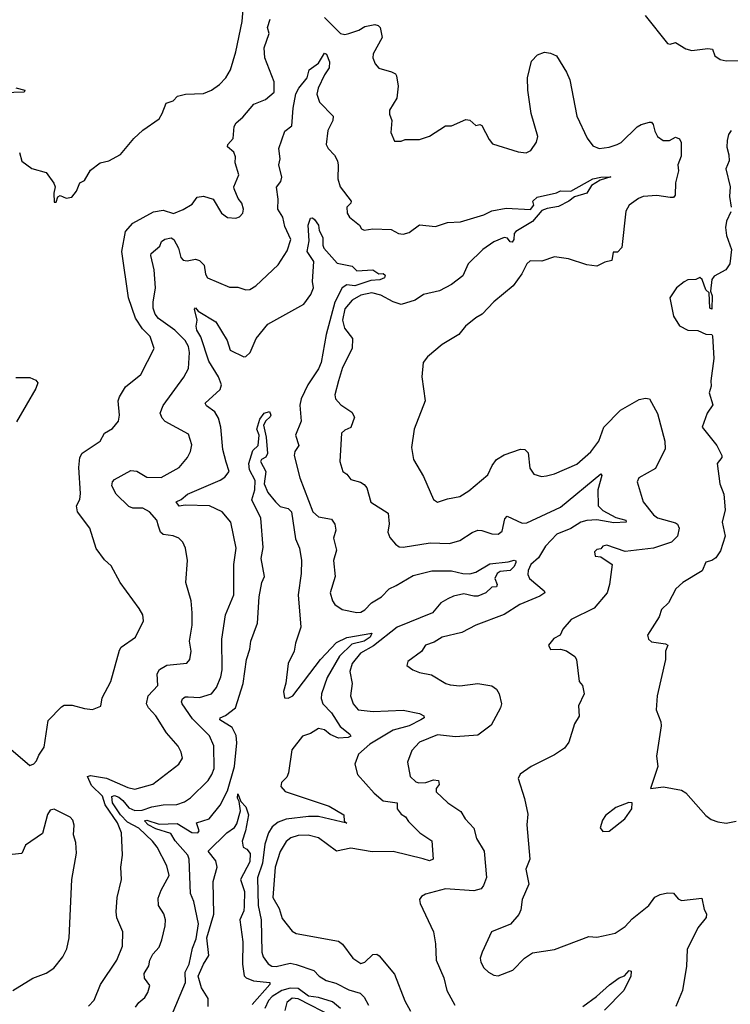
# Model space of a CAD drawing. Extents: x 1245515 to 1420776, y 606314 to 671314.
# Tile 198 of 256: x 1354074 to 1357596, y 620956 to 625834. Entities that reach past the tile are written whole.
import ezdxf

# ---------------------------------------------------------------- set-up
doc = ezdxf.new("R2010")
doc.units = 0

msp = doc.modelspace()

# ---------------------------------------------------------------- linework, layer by layer
at = {"layer": '0CON10XD'}
for points in [[(1354780.8, 625369.2), (1354800, 625420), (1354835, 625431.2), (1354855.8, 625454.2), (1354895.5, 625464.5), (1354985, 625467.4), (1355025, 625484.3), (1355065, 625512.3), (1355095.3, 625545), (1355119.6, 625585), (1355146.2, 625675), (1355176.5, 625825), (1355194.3, 626034.3)], [(1354030.9, 622220.9), (1354125, 622140), (1354145, 622147.5), (1354158.3, 622161.7), (1354169.3, 622190.7), (1354195, 622230), (1354215, 622362.5), (1354280.9, 622429.1), (1354295, 622437.5), (1354335, 622438.6), (1354395, 622420.8), (1354435, 622416), (1354476.1, 622433.9), (1354482.5, 622475), (1354525.6, 622555), (1354568.8, 622711.2), (1354576.7, 622725), (1354647.8, 622775), (1354688.1, 622855), (1354684.3, 622885), (1354667, 622917), (1354572.5, 623045), (1354528.3, 623128.3), (1354495, 623158.8), (1354453.8, 623213.8), (1354422, 623315), (1354361.4, 623395), (1354355.7, 623425), (1354372.4, 623457.6), (1354376.2, 623486.2), (1354367.8, 623615), (1354372.5, 623665), (1354383.3, 623686.7), (1354474, 623745), (1354495, 623786.2), (1354535, 623808), (1354564.2, 623845), (1354568.6, 623875), (1354562.9, 623945), (1354568.6, 623965), (1354598.1, 624015), (1354674.5, 624075.5), (1354740.8, 624205), (1354721.5, 624265), (1354682.3, 624302.3), (1354648.4, 624355), (1354613.9, 624455), (1354580.6, 624685), (1354599.4, 624785), (1354635, 624825.6), (1354737.8, 624882.2), (1354785, 624889.4), (1354836.4, 624873.6), (1354885, 624894.2), (1354929.7, 624920.3), (1354953.3, 624955), (1354985, 624959.2), (1355032.5, 624945), (1355073.8, 624875), (1355104.1, 624854.1), (1355145, 624850), (1355163.6, 624856.4), (1355180, 624875), (1355183.8, 624895), (1355176, 624925), (1355157.9, 624947.9), (1355136.9, 624995), (1355135.8, 625005), (1355160.6, 625065), (1355142, 625125), (1355144, 625155), (1355135, 625177.5), (1355104.6, 625204.6), (1355105.7, 625215), (1355132.5, 625245), (1355137.5, 625305), (1355147.1, 625322.9), (1355179.8, 625350.2), (1355235.3, 625414.7), (1355292, 625438), (1355335.5, 625475), (1355335.9, 625525), (1355289.4, 625645), (1355285.3, 625694.7), (1355310, 625765), (1355301.8, 625795), (1355315, 625835.7)], [(1355585, 625844.3), (1355665, 625764.5), (1355685, 625760.9), (1355705, 625765.4), (1355755, 625781.9), (1355785, 625800), (1355835, 625809.2), (1355851.2, 625805), (1355861.4, 625795), (1355870, 625745), (1355826.7, 625665), (1355824.4, 625645), (1355835.6, 625615.6), (1355853.6, 625593.6), (1355917.5, 625575), (1355937.5, 625565), (1355942.5, 625555), (1355950, 625505), (1355943.3, 625445), (1355906.7, 625385), (1355906.7, 625365), (1355918.8, 625335), (1355914.1, 625274.1), (1355931.7, 625231.7), (1355965, 625232.5), (1355985, 625240), (1356055, 625240), (1356105, 625256.7), (1356185, 625307.5), (1356215, 625307.5), (1356285, 625340), (1356305, 625336), (1356335, 625310), (1356355, 625313.8), (1356365, 625308.8), (1356400.3, 625240.3), (1356418.3, 625218.3), (1356545, 625178.8), (1356585, 625173.8), (1356607.5, 625185), (1356635, 625227.5), (1356642.9, 625255), (1356608.5, 625368.5), (1356592.9, 625485), (1356591.1, 625545), (1356611.2, 625628.8), (1356641.2, 625658.8), (1356675, 625672.5), (1356705, 625667.5), (1356735, 625653.8), (1356785, 625573.8), (1356800, 625535), (1356835, 625356.2), (1356886.4, 625246.4), (1356915, 625209.5), (1356946.3, 625196.3), (1356995, 625202.3), (1357036.2, 625215), (1357055, 625225.6), (1357135, 625302.2), (1357155, 625314.4), (1357195, 625325.6), (1357205.5, 625325.5), (1357214, 625315), (1357221.3, 625281.3), (1357235.8, 625255), (1357263.3, 625235), (1357295, 625234.8), (1357325, 625252.4), (1357345, 625242.9), (1357352.5, 625225), (1357352.3, 625157.7), (1357336, 625115), (1357338.6, 625085), (1357324.4, 625025), (1357323.3, 624965), (1357315, 624953.3), (1357297.5, 624952.5), (1357232.4, 624962.4), (1357165, 624958.1), (1357141.5, 624948.5), (1357095, 624915.6), (1357078.2, 624885), (1357058.6, 624705), (1357037.7, 624682.3), (1357015, 624682.5), (1357008.6, 624641.4), (1356975, 624632.5), (1356935, 624612), (1356885, 624618.8), (1356795, 624649.4), (1356725, 624659.4), (1356662.4, 624637.6), (1356605, 624638.5), (1356586.9, 624625), (1356562.9, 624575), (1356520.8, 624515), (1356424.3, 624435.7), (1356366, 624375), (1356335, 624356.2), (1356284.3, 624315.7), (1356250, 624275), (1356167.5, 624225), (1356096.1, 624163.9), (1356073.3, 624135), (1356068, 624065), (1356084.2, 623945), (1356029.4, 623805), (1356015.6, 623715), (1356025.7, 623655), (1356075, 623571.2), (1356125, 623456.7), (1356145, 623442.9), (1356195, 623460.8), (1356255, 623472.5), (1356300.9, 623499.1), (1356395, 623579.4), (1356415.5, 623625), (1356438.1, 623655), (1356475, 623677.3), (1356555.8, 623705.8), (1356577.5, 623705), (1356595, 623687.5), (1356602.1, 623612.1), (1356621.7, 623581.7), (1356661.2, 623571.2), (1356685.7, 623574.3)], [(1357173.9, 625853.9), (1357285, 625716.2), (1357298.3, 625711.7), (1357325, 625721.2), (1357375, 625688.6), (1357405, 625680.8), (1357485, 625690.8), (1357507.5, 625687.5), (1357520, 625655), (1357545, 625636.2), (1357575, 625630), (1357651.2, 625631.2)], [(1354415, 620947.1), (1354443.4, 620976.6), (1354474.5, 621055), (1354556.5, 621175), (1354584.4, 621245), (1354585.8, 621315), (1354555.8, 621385), (1354551.9, 621415), (1354557.1, 621485), (1354578.9, 621575), (1354576.5, 621635), (1354584.5, 621695), (1354579.3, 621805), (1354559.6, 621855), (1354498.1, 621945), (1354485, 621987.1), (1354429.9, 622039.9), (1354411.1, 622085), (1354425, 622090.4), (1354505, 622076.8), (1354610.3, 622030.3), (1354645, 622021.4), (1354735, 622046.8), (1354862.9, 622145), (1354881.1, 622175), (1354875.5, 622205), (1354860.5, 622235), (1354801.5, 622301.5), (1354749.5, 622385), (1354712.1, 622425), (1354703.1, 622445), (1354710.5, 622485), (1354758.9, 622535), (1354756.3, 622593.7), (1354767.8, 622615), (1354803.7, 622636.4), (1354903.4, 622646.6), (1354917.1, 622665), (1354924.4, 622705), (1354916.2, 622755), (1354928.5, 622835), (1354929.6, 622895), (1354923.6, 622955), (1354897.1, 623045), (1354906.7, 623155), (1354895.6, 623215), (1354883.8, 623245), (1354863.8, 623265), (1354835, 623276.9), (1354785, 623284.2), (1354773.1, 623295), (1354762.1, 623325), (1354754.6, 623355), (1354718.2, 623395), (1354685, 623414.7), (1354635, 623414.4), (1354615, 623421.9), (1354553.2, 623483.2), (1354530.5, 623525), (1354534.5, 623545), (1354544.1, 623555.9), (1354625, 623600.4), (1354655, 623596.4), (1354705, 623567.1), (1354775, 623565.6), (1354864, 623615), (1354905.8, 623665), (1354921.4, 623695), (1354927.3, 623727.3), (1354911.3, 623781.3), (1354795, 623842.5), (1354779.9, 623859.9), (1354770, 623885), (1354785, 623922.9), (1354887.8, 624062.2), (1354911.3, 624105), (1354916, 624185), (1354910.5, 624215), (1354894.1, 624245), (1354842.7, 624295), (1354762.8, 624352.8), (1354745.3, 624375), (1354735.8, 624405), (1354735.3, 624434.7), (1354748.2, 624505), (1354740.9, 624595), (1354724.2, 624665.8), (1354726.7, 624675), (1354768.4, 624711.6), (1354777.6, 624735), (1354793.5, 624746.5), (1354825, 624752.3), (1354837.8, 624745), (1354862.1, 624702.1), (1354873.1, 624655), (1354885, 624642.1), (1354905, 624638.9), (1354945, 624647.8), (1354965, 624641.4), (1354988, 624618), (1354995, 624573.3), (1355005.4, 624555.4), (1355115, 624508.9), (1355155, 624508.6), (1355195.7, 624495.7), (1355215, 624496.9), (1355245, 624515.6), (1355355, 624620), (1355400.6, 624689.4), (1355417.5, 624745), (1355388.9, 624808.9), (1355377.8, 624855), (1355353.3, 624895), (1355355.3, 624945), (1355346.4, 625003.6), (1355368.3, 625031.7), (1355373.6, 625053.6), (1355358.9, 625115), (1355365.6, 625145), (1355359.1, 625195), (1355388.7, 625281.3), (1355422.4, 625307.6), (1355429.8, 625395), (1355443.2, 625466.8), (1355458, 625495), (1355499.1, 625545), (1355508.8, 625585), (1355555, 625618.9), (1355585, 625667.5), (1355595, 625663.1), (1355609.3, 625625), (1355608.4, 625595), (1355585, 625560.5), (1355554.3, 625495), (1355546.7, 625465), (1355560.9, 625425), (1355628.1, 625355), (1355625.6, 625335), (1355602.1, 625285), (1355593.3, 625215), (1355602.9, 625195), (1355635, 625162.5), (1355648.8, 625135), (1355653.3, 625113.3), (1355651.1, 625045), (1355662.2, 625005), (1355717.1, 624935), (1355716, 624925), (1355695.8, 624905), (1355697.1, 624875), (1355709.4, 624855), (1355757.9, 624815), (1355768.2, 624798.2), (1355781.3, 624791.3), (1355825, 624796.9), (1355914.6, 624794.6), (1355951.2, 624775), (1355975, 624771.2), (1356005, 624780), (1356055, 624817.5), (1356135, 624809.4), (1356195, 624828.6), (1356258.3, 624831.7), (1356375, 624867.1), (1356415, 624887.5), (1356485, 624899.6), (1356605.9, 624894.1), (1356622.5, 624915), (1356616.9, 624935), (1356639.2, 624955), (1356734.5, 624975.5), (1356755, 624986.2), (1356805, 624984.2), (1356915, 625044.7), (1356954.2, 625054.2), (1357003.3, 625055), (1356951.9, 625038.1), (1356908.3, 625011.7), (1356884.4, 624975), (1356823.5, 624956.5), (1356795.8, 624934.2), (1356745, 624909), (1356689.1, 624899.1), (1356662.2, 624887.8), (1356616, 624834), (1356533.9, 624785), (1356524.8, 624775), (1356523.3, 624745), (1356515, 624731.6), (1356505, 624733.9), (1356492.1, 624752.1), (1356474.6, 624755.4), (1356425, 624734), (1356369.5, 624695), (1356297.8, 624625), (1356270, 624565), (1356215, 624521.1), (1356155, 624491.1), (1356075, 624472.9), (1356033.8, 624445), (1355965, 624423.6), (1355925, 624435.4), (1355865, 624468.8), (1355820.4, 624480.4), (1355765, 624469.3), (1355721.5, 624445), (1355685, 624400.8), (1355674.7, 624344.7), (1355683.8, 624305), (1355723.9, 624253.9), (1355722.7, 624205), (1355675, 624110), (1355654.1, 624044.1), (1355635.8, 623975), (1355640, 623955), (1355665.8, 623925), (1355720, 623890), (1355732.9, 623865), (1355715, 623812.9), (1355685, 623800.8), (1355670, 623785), (1355661.4, 623645), (1355676, 623595), (1355695, 623582), (1355715.6, 623555.6), (1355763.2, 623543.2), (1355781.7, 623531.7), (1355794.5, 623514.5), (1355815, 623444.2), (1355899.8, 623389.8), (1355905.5, 623335.5), (1355898.6, 623295), (1355909.1, 623269.1), (1355936.2, 623235), (1355955, 623223.1), (1355975, 623221.1), (1356108.3, 623241.7), (1356205, 623239.3), (1356255, 623253.1), (1356316.1, 623293.9), (1356345, 623304.6), (1356363.9, 623303.9), (1356415, 623286.2), (1356445, 623285.5), (1356465, 623300.8), (1356478.9, 623361.1), (1356490, 623375), (1356565, 623340), (1356588.5, 623341.5), (1356755, 623419.3), (1356955, 623583.3), (1356958.6, 623575), (1356939.1, 623505), (1356941.1, 623425), (1356965, 623403.1), (1357028.5, 623368.5), (1357078.9, 623355), (1357080, 623345), (1357018.6, 623341.4), (1356935, 623356.8), (1356885, 623352.1), (1356855, 623344.5), (1356805, 623312.9), (1356735.7, 623285), (1356679.6, 623225), (1356645, 623167.5), (1356607.6, 623135), (1356594.5, 623104.5), (1356592.1, 623085), (1356601.1, 623065), (1356673.3, 623005), (1356676.2, 622995), (1356652.4, 622977.6), (1356552.6, 622937.4), (1356475, 622886.4), (1356335, 622834.6), (1356265, 622798.8), (1356168, 622775), (1356129.2, 622750.8), (1356086.2, 622735), (1356065, 622703.8), (1355997.5, 622655), (1355992.5, 622635), (1356022.3, 622612.3), (1356055, 622599.2), (1356115, 622588.6), (1356185.6, 622545.6), (1356208.3, 622538.3), (1356256.1, 622533.9), (1356345, 622545.5), (1356414.4, 622534.4), (1356437.5, 622517.5), (1356450, 622495), (1356462, 622445), (1356458, 622425), (1356411.2, 622338.8), (1356345, 622290), (1356235, 622280.7), (1356145, 622291.8), (1356055.8, 622255), (1356017.3, 622212.7), (1355995.8, 622155), (1356010, 622085), (1356037.8, 622057.8), (1356052.7, 622052.7), (1356088, 622055), (1356125, 622067.5), (1356149.5, 622065), (1356153.4, 622045), (1356138.9, 622025), (1356139.1, 622009.1), (1356196, 621955), (1356261.4, 621911.4), (1356281.4, 621875), (1356325, 621829.2), (1356337.9, 621777.9), (1356375.7, 621715), (1356387.3, 621585), (1356373.3, 621545), (1356361.1, 621528.9), (1356325, 621517.9), (1356185, 621527.8), (1356085, 621502), (1356065, 621490), (1356056.2, 621475), (1356058.8, 621455), (1356124.5, 621314.5), (1356134.5, 621255), (1356137.9, 621175), (1356176.7, 621086.7), (1356191.8, 621025)], [(1354055.9, 625495.9), (1354100, 625485), (1354096.1, 625473.9), (1353995, 625472)], [(1354073.3, 625175), (1354085, 625132.5), (1354135, 625096.2), (1354205, 625076.7), (1354243.6, 625023.6), (1354250, 625005), (1354243.9, 624973.9), (1354245, 624930), (1354255, 624930), (1354263.3, 624956.7), (1354275, 624962.5), (1354305, 624950), (1354332.5, 624955), (1354356.7, 624985), (1354373.3, 625025), (1354395, 625037.5), (1354425, 625088.8), (1354472.5, 625125), (1354515.9, 625134.1), (1354574.1, 625165.9), (1354640, 625245), (1354685, 625286), (1354765, 625343.3), (1354780.8, 625369.2)], [(1357600, 625285), (1357587.5, 625265), (1357580, 625235), (1357578.3, 625201.7), (1357589.4, 625165), (1357590, 625135), (1357574, 625095), (1357595.8, 625005), (1357592.3, 624957.7), (1357600.4, 624905)], [(1354647.7, 620942.3), (1354664.4, 620965), (1354695, 620990), (1354710, 621015), (1354718.9, 621048.9), (1354692.9, 621085), (1354690.9, 621109.1), (1354715, 621147.5), (1354720, 621175), (1354734.4, 621205), (1354765, 621240), (1354778.8, 621275), (1354795.4, 621345), (1354796.4, 621375), (1354788.9, 621405), (1354762.3, 621445), (1354761.5, 621481.5), (1354775, 621521.4), (1354814.5, 621595), (1354802.9, 621642.9), (1354755, 621734.4), (1354732.3, 621765), (1354665, 621828.1), (1354609.2, 621859.2), (1354574.2, 621894.2), (1354534.5, 621955), (1354530.9, 621985), (1354545, 621991.4), (1354565, 621982.6), (1354586.4, 621966.4), (1354615, 621929.4), (1354645, 621916.6), (1354681.4, 621918.6), (1354728.8, 621935), (1354786, 621944), (1354854, 621946), (1354890.8, 621959.2), (1354920.9, 621979.1), (1355007.9, 622065), (1355027.5, 622095), (1355037.6, 622125), (1355036.8, 622236.8), (1355015, 622285.6), (1354930.2, 622370.2), (1354879.1, 622445), (1354875.6, 622455), (1354881.2, 622468.8), (1354895, 622478.9), (1354909.6, 622479.6), (1354965, 622475.4), (1355025, 622494.5), (1355049.6, 622525), (1355071.5, 622578.5), (1355077.7, 622612.3), (1355076.3, 622765), (1355094.7, 622885), (1355135.6, 622985), (1355135.4, 623135), (1355147.3, 623215), (1355120.9, 623345), (1355077.8, 623395), (1355015, 623425.7), (1354895, 623429.2), (1354865, 623423.4), (1354850.6, 623445), (1354875, 623457.1), (1354906, 623484), (1355067.8, 623552.3), (1355091.7, 623568.3), (1355113.1, 623595), (1355097.9, 623642.1), (1355082, 623705), (1355071.6, 623815), (1355059.1, 623859.1), (1355041.1, 623891.1), (1355000.6, 623920.6), (1354994.2, 623934.2), (1355068.1, 624001.9), (1355075.4, 624025), (1355060.3, 624065), (1355012.3, 624142.3), (1354972.7, 624262.7), (1354952.7, 624295), (1354948.9, 624315), (1354954, 624345), (1354940.5, 624399.5), (1354945, 624406), (1354959.1, 624389.1), (1355046.5, 624336.5), (1355102.8, 624245), (1355117, 624197), (1355185, 624164.2), (1355195, 624166), (1355216, 624185), (1355246, 624255), (1355303.8, 624325), (1355482, 624425), (1355517.3, 624472.7), (1355530, 624505), (1355526.2, 624536.2), (1355532.2, 624635), (1355499.2, 624685), (1355508.4, 624738.4), (1355503.5, 624816.5), (1355515, 624850), (1355525, 624852.2), (1355535, 624844.5), (1355555, 624815.7), (1355559.3, 624789.3), (1355576.8, 624755), (1355576, 624716), (1355581.9, 624701.9), (1355647.5, 624627.5), (1355722.1, 624612.1), (1355745, 624588.8), (1355825, 624594), (1355854.7, 624574.7), (1355876.1, 624576.1), (1355885, 624567.5), (1355882.9, 624555), (1355859.2, 624545), (1355815, 624541.4), (1355735, 624516), (1355695, 624519.7), (1355673.2, 624505), (1355635.9, 624434.1), (1355593.5, 624275), (1355568.6, 624135), (1355555.5, 624104.5), (1355502.1, 624025), (1355470, 623955), (1355463.6, 623923.6), (1355468.9, 623845), (1355441.8, 623775), (1355457.3, 623725), (1355438.8, 623695), (1355434.6, 623675), (1355462.6, 623565), (1355526.7, 623395), (1355555, 623370.9), (1355619.1, 623359.1), (1355636.9, 623335), (1355640.6, 623305), (1355629.5, 623265), (1355643.8, 623206.2), (1355629.4, 623155), (1355638.1, 623075), (1355613.1, 622995), (1355624.3, 622954.3), (1355637, 622937), (1355672.7, 622912.7), (1355745, 622897.5), (1355765, 622899.4), (1355785, 622910.6), (1355817.8, 622945), (1355867.5, 622975), (1355906, 623015), (1355939.4, 623030.6), (1356025, 623079.6), (1356117.1, 623102.9), (1356215, 623103.9), (1356270.4, 623090.4), (1356305, 623089.1), (1356335, 623097.2), (1356405, 623137.6), (1356495, 623147.3), (1356525, 623156.2), (1356532.9, 623152.9), (1356533.6, 623145), (1356525.2, 623125), (1356504.6, 623105), (1356455, 623099.8), (1356440.5, 623089.5), (1356429.6, 623065), (1356441.1, 623035), (1356437.5, 623025), (1356415, 623022.4), (1356385.1, 622994.9), (1356345, 622978.6), (1356325, 622977.4), (1356275, 622989.5), (1356225, 622978.7), (1356195.6, 622965), (1356160.8, 622945), (1356120, 622895), (1355945, 622824.1), (1355828.6, 622731.4), (1355763.5, 622695), (1355722.5, 622645), (1355710.7, 622605), (1355722.7, 622545), (1355714.5, 622485), (1355727.5, 622445), (1355752.5, 622415), (1355827, 622407), (1355975, 622412.5), (1356055, 622396.8), (1356076.9, 622385), (1356078.6, 622375), (1356062.5, 622365), (1356005, 622336.2), (1355925, 622314.8), (1355810.4, 622245), (1355753.1, 622195), (1355735.7, 622145), (1355748.1, 622095), (1355831.5, 622001.5), (1355875, 621963.9), (1355944.6, 621954.6), (1355944.7, 621925), (1355965, 621898.1), (1355985.7, 621885), (1356001.2, 621861.2), (1356057.5, 621805), (1356116.2, 621766.2), (1356123.1, 621675), (1356105, 621666.9), (1356073.5, 621676.5), (1355925, 621713.1), (1355821.5, 621711.5), (1355715, 621729.6), (1355645, 621714.2), (1355555, 621780.5), (1355504.6, 621794.6), (1355455, 621793.2), (1355418.3, 621781.7), (1355395, 621762.5), (1355365, 621713.1), (1355340.2, 621635), (1355328.6, 621485), (1355360.2, 621430.2), (1355375, 621381.4), (1355425, 621319.2), (1355445, 621306.9), (1355655, 621268.6), (1355675, 621253.8), (1355725.8, 621185), (1355765, 621158.6), (1355785, 621165.6), (1355825, 621202.9), (1355845, 621204.3), (1355856.5, 621196.5), (1355931.5, 621105), (1355983.7, 620973.7), (1356011.5, 620921.5)], [(1357598.9, 624881.1), (1357577.1, 624835), (1357572.5, 624805), (1357576.7, 624765), (1357601.5, 624695), (1357594.2, 624625), (1357574, 624595), (1357516.4, 624563.6), (1357505, 624546.7), (1357498.3, 624488.3), (1357506.2, 624465), (1357505, 624400), (1357494.6, 624404.6), (1357490.7, 624480.7), (1357475, 624496.2), (1357457, 624547), (1357445, 624555.8), (1357425, 624546.2), (1357385.8, 624544.2), (1357366.7, 624535), (1357330, 624505), (1357296.2, 624455), (1357313.8, 624365), (1357345, 624316.7), (1357385, 624296.2), (1357435, 624294.2), (1357475, 624276), (1357503.8, 624273.8), (1357507.7, 624267.7), (1357514.4, 624155.6), (1357498.8, 624045), (1357501.7, 624018.3), (1357491.2, 623985), (1357510, 623925), (1357480.6, 623885), (1357456, 623815), (1357530, 623725), (1357553.8, 623675), (1357553.3, 623665), (1357531.2, 623635), (1357543.9, 623533.9), (1357563.6, 623483.6), (1357570, 623405), (1357556, 623345), (1357570.8, 623275), (1357547.8, 623202.2), (1357525, 623167.1), (1357505, 623154.2), (1357475, 623146.2), (1357457.3, 623102.7), (1357361.2, 623045), (1357325.7, 623014.3), (1357290, 622945), (1357255, 622912.5), (1357243.8, 622875), (1357186.2, 622785), (1357190, 622765), (1357205, 622751.2), (1357275, 622741.9), (1357287.1, 622735), (1357275.6, 622705), (1357274.2, 622665), (1357232.9, 622485), (1357228, 622415), (1357252.5, 622355), (1357254.2, 622335), (1357230, 622185), (1357236.1, 622133.9), (1357200, 622025), (1357265, 622032.9), (1357355, 622016.2), (1357375, 622003.3), (1357475, 621891.2), (1357501.7, 621871.7), (1357535, 621860), (1357575, 621854), (1357625, 621864.2)], [(1354055, 624061.2), (1354125, 624062), (1354155, 624048), (1354164, 624035), (1354155, 624006.7), (1354058.8, 623841.2)], [(1356685.7, 623574.3), (1356725, 623584.4), (1356835, 623631.5), (1356905, 623693.3), (1356944, 623746), (1356970, 623815), (1357051.2, 623898.8), (1357145, 623952.7), (1357175, 623959.1), (1357195.4, 623955.4), (1357235, 623883.3), (1357272, 623745), (1357272.9, 623707.1), (1357225, 623610), (1357142.5, 623565), (1357133.9, 623543.9), (1357164.7, 623444.7), (1357215, 623381.5), (1357235, 623366.4), (1357325, 623341.2), (1357334.7, 623334.7), (1357342.9, 623315), (1357334.5, 623275), (1357305.3, 623244.7), (1357215, 623215.3), (1357075, 623200), (1356985, 623230), (1356964.3, 623225.7), (1356955, 623212.5), (1356935, 623208.8), (1356923, 623197), (1356926.4, 623176.4), (1356955, 623173.3), (1357011.2, 623135), (1356997.8, 623035), (1356985.6, 622994.4), (1356922.2, 622917.8), (1356807.9, 622862.1), (1356766.7, 622815), (1356752.5, 622785), (1356720.9, 622769.1), (1356695.8, 622735), (1356705, 622714.4), (1356755, 622715.8), (1356785, 622708), (1356825, 622678.8), (1356834, 622665), (1356846.7, 622555), (1356863.3, 622535), (1356872, 622495), (1356844.4, 622435), (1356846.4, 622383.6), (1356824, 622345), (1356795.5, 622254.5), (1356775, 622225.8), (1356725, 622191.9), (1356610, 622135), (1356554.3, 622095.7), (1356544, 622075), (1356576.7, 621975), (1356592.3, 621897.7), (1356587.5, 621845), (1356602.9, 621675), (1356583.1, 621625), (1356598.3, 621551.7), (1356564.3, 621475.7), (1356558, 621425), (1356548.3, 621401.7), (1356507.3, 621352.7), (1356413.3, 621315), (1356365.8, 621215), (1356355.8, 621185), (1356360, 621165), (1356375, 621136.2), (1356398, 621115), (1356425, 621100), (1356445, 621097.1), (1356518.8, 621125), (1356575.8, 621185), (1356615, 621210.6), (1356725, 621228.1), (1356895, 621291.5), (1356935, 621288.9), (1356965.9, 621295.9), (1357025, 621309.4), (1357075, 621341.8), (1357110.3, 621379.7), (1357192, 621445), (1357222.4, 621487.6), (1357249.1, 621500.9), (1357285, 621508), (1357315, 621506), (1357338.3, 621478.3), (1357355, 621470), (1357455, 621482.5), (1357465.9, 621425.9), (1357477.5, 621405), (1357475.8, 621385.8), (1357435.6, 621335), (1357383, 621227), (1357378.6, 621145), (1357358.9, 621025), (1357326.9, 620945)], [(1354822.2, 620887.8), (1354896.9, 621065), (1354894.3, 621115), (1354913.9, 621155), (1354931.5, 621235), (1354949.6, 621280.4), (1354960.3, 621355), (1354937.3, 621465), (1354921.1, 621505), (1354914.7, 621675), (1354907.6, 621695), (1354845.3, 621765.3), (1354822.9, 621803), (1354749.7, 621825), (1354711.7, 621845), (1354692.5, 621865), (1354705, 621869.2), (1354765, 621849.2), (1354855, 621851.2), (1354927.4, 621807.4), (1354957.8, 621805), (1354964.6, 621815.4), (1354950, 621855), (1355013.8, 621875), (1355067.2, 621942.8), (1355105, 622014.5), (1355139.3, 622135), (1355151.4, 622251.4), (1355147.7, 622287.7), (1355127, 622327), (1355067.1, 622365), (1355067.5, 622375), (1355095, 622387.7), (1355144.5, 622425), (1355182.7, 622545), (1355198.9, 622665), (1355215.4, 622715), (1355219.5, 622755), (1355253.1, 622845), (1355260.6, 622975), (1355274.5, 623045), (1355286.9, 623075), (1355271.5, 623165), (1355280.7, 623219.3), (1355269.3, 623365), (1355225.2, 623455), (1355239.4, 623505), (1355240.8, 623550.8), (1355213.7, 623603.7), (1355210, 623635), (1355230.1, 623699.9), (1355255.7, 623724.3), (1355261.1, 623775), (1355249.6, 623805), (1355265, 623854), (1355285.7, 623885), (1355312.7, 623892.7), (1355318.5, 623875), (1355315, 623866.2), (1355293.8, 623846.2), (1355283.1, 623825), (1355296.2, 623765), (1355303.3, 623685), (1355295, 623667.3), (1355273.3, 623655), (1355267.5, 623645), (1355293.9, 623595), (1355285.4, 623535), (1355305, 623491.2), (1355342, 623445), (1355365, 623422.9), (1355405, 623412.1), (1355421.3, 623395), (1355441.8, 623261.8), (1355460.5, 623215), (1355471.3, 623155), (1355469.6, 623090.4), (1355454.7, 622985), (1355468.1, 622825), (1355441.2, 622745), (1355434.1, 622705), (1355404.8, 622645), (1355393.4, 622546.6), (1355382.6, 622505), (1355386.2, 622475), (1355405, 622472.1), (1355427.7, 622485), (1355564.7, 622665), (1355645, 622748.6), (1355695, 622773.5), (1355820, 622795), (1355811.8, 622775), (1355781.2, 622755), (1355719.8, 622740.2), (1355660, 622680), (1355598.6, 622575), (1355570.3, 622495), (1355568.8, 622471.2), (1355577.3, 622445), (1355620.3, 622400.3), (1355662.5, 622332.5), (1355710.8, 622295), (1355715.7, 622285), (1355701.8, 622278.2), (1355653.8, 622275), (1355612.9, 622292.9), (1355585, 622315.6), (1355555, 622322.5), (1355515, 622296.9), (1355475.5, 622284.5), (1355423.8, 622216.2), (1355407.1, 622102.9), (1355397.9, 622082.1), (1355371.5, 622055), (1355367.9, 622035), (1355389.6, 622009.6), (1355607.7, 621937.7), (1355680.5, 621895), (1355683, 621863), (1355695.9, 621854.1), (1355555, 621886.9), (1355505, 621886.7), (1355395, 621872.6), (1355355, 621858.1), (1355325.8, 621835), (1355307.3, 621805), (1355289.4, 621749.4), (1355277.1, 621655), (1355253.2, 621583.2), (1355256.1, 621446.1), (1355271, 621375), (1355274.6, 621215), (1355281.3, 621191.3), (1355306, 621156), (1355324, 621145), (1355345, 621143.9), (1355415, 621159.5), (1355445, 621153.8), (1355532.9, 621122.9), (1355557.9, 621095), (1355593.3, 621075), (1355641.2, 621061.2), (1355705, 621028.2), (1355761.8, 621011.8), (1355782.4, 620992.4), (1355802.3, 620952.3)], [(1355008.8, 620945), (1355009.3, 620985), (1354975, 621037.3), (1354959.7, 621095), (1354985.2, 621155), (1355012.4, 621197.6), (1355001.2, 621285), (1355037, 621403), (1355032.8, 621565), (1355052.4, 621635), (1355047.2, 621667.2), (1355009.1, 621715), (1355101.6, 621805), (1355138.6, 621831.4), (1355150.3, 621849.7), (1355168, 621915), (1355161.5, 621961.5), (1355153.3, 621976.7), (1355155, 621999.2), (1355170.8, 621960.8), (1355195, 621934.4), (1355208.1, 621895), (1355193.8, 621816.2), (1355177.5, 621765), (1355182.5, 621735), (1355200, 621725), (1355216.4, 621703.6), (1355215, 621662.5), (1355169.1, 621575), (1355188.8, 621515), (1355187.5, 621442.5), (1355185, 621420), (1355165.9, 621375), (1355181.1, 621265), (1355179.1, 621155), (1355187.7, 621097.7), (1355197.4, 621087.4), (1355232.9, 621072.9), (1355314, 621065), (1355314.4, 621055), (1355227.1, 620955)], [(1354040, 621025), (1354140, 621085), (1354205, 621110), (1354244, 621135), (1354288.9, 621191.1), (1354308.3, 621231.7), (1354319.4, 621285), (1354333.6, 621575), (1354355.6, 621705.6), (1354352, 621758), (1354340.6, 621795), (1354344.1, 621844.1), (1354338.3, 621868.3), (1354325, 621883.8), (1354245, 621922.5), (1354225, 621917.5), (1354213, 621897), (1354187, 621803), (1354103.1, 621745), (1354085, 621704), (1353925, 621687.1)], [(1356965, 621812.5), (1356995, 621813.3), (1357073.8, 621875), (1357108.8, 621925), (1357110, 621955), (1357093.6, 621956.4), (1357028.3, 621931.7), (1356978.3, 621891.7), (1356962.3, 621867.7), (1356950.7, 621830.7), (1356965, 621812.5)], [(1356865, 620945.5), (1356932.5, 620995), (1356997, 621053), (1357045, 621087.3), (1357072, 621098), (1357095, 621123.8), (1357105, 621120), (1357102.9, 621095), (1357067.8, 621025), (1356973.2, 620926.8)], [(1355665, 620934.7), (1355625, 620969), (1355555, 620989.7), (1355505, 620997.1), (1355455, 621033.8), (1355415, 621036.2), (1355373.3, 621025), (1355326.1, 620995), (1355307, 620975), (1355289.7, 620935)], [(1355635, 620890.8), (1355455, 620984.1), (1355425, 620986), (1355399.1, 620965), (1355388, 620925)], [(1356191.8, 621025), (1356231.7, 620951.7)]]:
    msp.add_lwpolyline(points, dxfattribs=at)

doc.saveas('drawing.dxf')
